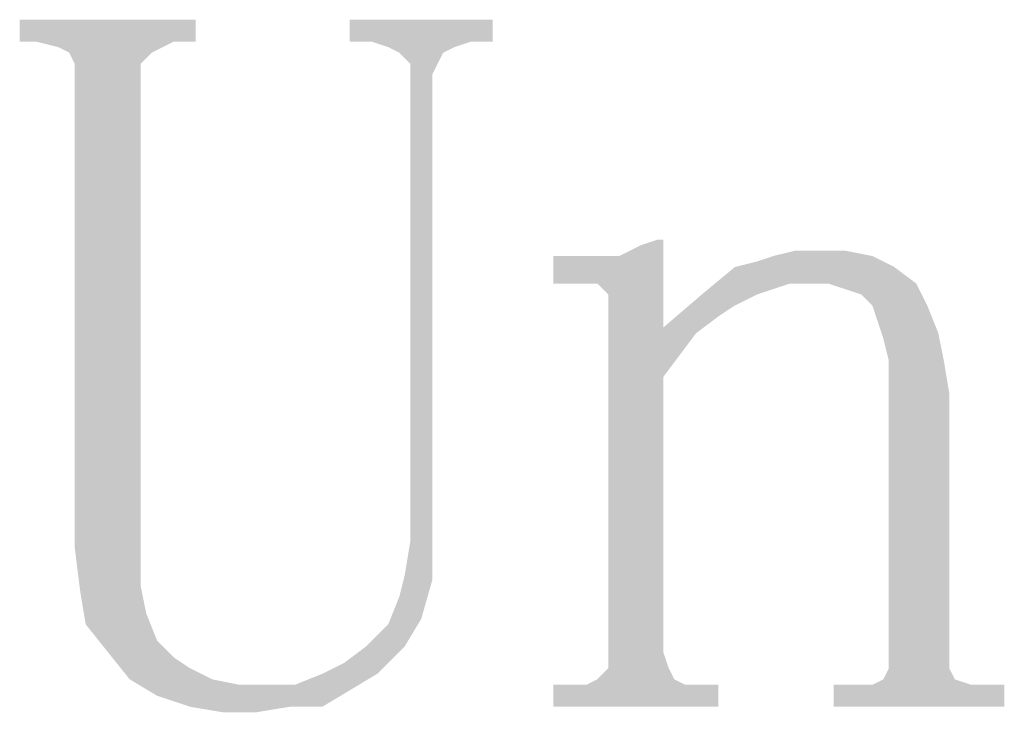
# Model space of a CAD drawing. Header units: millimetres. Extents: x 68 to 239, y 88 to 180.
# Tile 3 of 7: x 209.92 to 216.91, y 87.77 to 92.69. Entities that reach past the tile are written whole.
import ezdxf

# ---------------------------------------------------------------- set-up
doc = ezdxf.new("R2010")
doc.units = ezdxf.units.MM
doc.header["$LTSCALE"] = 16.335
doc.layers.add('50_ALL_DETAILS', color=7, linetype='CONTINUOUS')

msp = doc.modelspace()

# ---------------------------------------------------------------- linework, layer by layer
at = {"layer": '50_ALL_DETAILS', "color": 3}
for points in [[(211.1713, 92.6942), (209.9213, 92.538), (209.9213, 92.6942)], [(210.0385, 92.538), (209.9213, 92.538), (211.1713, 92.6942)], [(211.0151, 92.538), (210.0385, 92.538), (211.1713, 92.6942)], [(211.0151, 92.538), (211.1713, 92.6942), (211.1713, 92.538)], [(213.2807, 92.6942), (212.2651, 92.538), (212.2651, 92.6942)], [(212.4213, 92.538), (212.2651, 92.538), (213.2807, 92.6942)], [(213.1245, 92.538), (212.4213, 92.538), (213.2807, 92.6942)], [(213.1245, 92.538), (213.2807, 92.6942), (213.2807, 92.538)], [(211.0151, 92.538), (210.1948, 92.4989), (210.0385, 92.538)], [(210.1948, 92.4989), (211.0151, 92.538), (210.937, 92.4989)], [(213.1245, 92.538), (212.5385, 92.4989), (212.4213, 92.538)], [(212.5385, 92.4989), (213.1245, 92.538), (213.0073, 92.4989)], [(210.937, 92.4989), (210.2729, 92.4599), (210.1948, 92.4989)], [(210.2729, 92.4599), (210.937, 92.4989), (210.8588, 92.4599)], [(210.8588, 92.4599), (210.312, 92.3817), (210.2729, 92.4599)], [(210.312, 92.3817), (210.8588, 92.4599), (210.7807, 92.3817)], [(213.0073, 92.4989), (212.6167, 92.4599), (212.5385, 92.4989)], [(212.6167, 92.4599), (213.0073, 92.4989), (212.9292, 92.4599)], [(212.9292, 92.4599), (212.6948, 92.3817), (212.6167, 92.4599)], [(212.6948, 92.3817), (212.9292, 92.4599), (212.8901, 92.3817)], [(210.7807, 92.3817), (210.312, 92.3036), (210.312, 92.3817)], [(210.312, 92.3036), (210.7807, 92.3817), (210.7807, 92.3036)], [(212.8901, 92.3817), (212.6948, 92.3036), (212.6948, 92.3817)], [(212.6948, 92.3036), (212.8901, 92.3817), (212.851, 92.3036)], [(210.7807, 92.3036), (210.312, 88.9442), (210.312, 92.3036)], [(210.312, 88.9442), (210.7807, 92.3036), (210.7807, 88.9442)], [(212.851, 92.3036), (212.6948, 88.9833), (212.6948, 92.3036)], [(212.6948, 88.9833), (212.851, 92.3036), (212.851, 88.9833)], [(213.7104, 90.8192), (214.1792, 91.0146), (214.4917, 91.1317)], [(213.9448, 90.8192), (213.7104, 90.8192), (214.4917, 91.1317)], [(214.0229, 90.8192), (213.9448, 90.8192), (214.4917, 91.1317)], [(214.062, 90.7802), (214.0229, 90.8192), (214.4917, 91.1317)], [(214.101, 90.7411), (214.062, 90.7802), (214.4917, 91.1317)], [(214.101, 90.663), (214.101, 90.7411), (214.4917, 91.1317)], [(214.101, 90.663), (214.4917, 91.1317), (214.4917, 90.5067)], [(214.1792, 91.0146), (214.3354, 91.0927), (214.4917, 91.1317)], [(214.4917, 91.1317), (214.3354, 91.0927), (214.4526, 91.1317)], [(215.5463, 91.0536), (215.7807, 91.0536), (215.2729, 91.0146)], [(215.5463, 91.0536), (215.2729, 91.0146), (215.4292, 91.0536)], [(215.2729, 91.0146), (215.7807, 91.0536), (215.976, 91.0146)], [(213.9448, 91.0146), (214.1792, 91.0146), (213.7104, 90.8192)], [(213.9448, 91.0146), (213.7104, 90.8192), (213.7104, 91.0146)], [(214.9995, 90.9364), (215.1557, 90.9755), (215.976, 91.0146)], [(214.9995, 90.9364), (215.976, 91.0146), (216.1323, 90.9364)], [(215.976, 91.0146), (215.1557, 90.9755), (215.2729, 91.0146)], [(216.1323, 90.9364), (215.3901, 90.8192), (214.7651, 90.7411)], [(216.1323, 90.9364), (214.7651, 90.7411), (214.9995, 90.9364)], [(215.5463, 90.8192), (215.3901, 90.8192), (216.1323, 90.9364)], [(215.6635, 90.8192), (215.5463, 90.8192), (216.1323, 90.9364)], [(215.6635, 90.8192), (216.1323, 90.9364), (216.2885, 90.8192)], [(215.3901, 90.8192), (215.2729, 90.7802), (214.7651, 90.7411)], [(214.7651, 90.7411), (215.2729, 90.7802), (215.1557, 90.7411)], [(216.2885, 90.8192), (215.7807, 90.7802), (215.6635, 90.8192)], [(215.8979, 90.7411), (215.7807, 90.7802), (216.2885, 90.8192)], [(215.976, 90.663), (215.8979, 90.7411), (216.2885, 90.8192)], [(215.976, 90.663), (216.2885, 90.8192), (216.3667, 90.663)], [(215.1557, 90.7411), (214.9995, 90.663), (214.4917, 90.5067)], [(215.1557, 90.7411), (214.4917, 90.5067), (214.7651, 90.7411)], [(214.4917, 90.5067), (214.101, 88.2021), (214.101, 90.663)], [(214.9995, 90.663), (214.8823, 90.5849), (214.4917, 90.5067)], [(216.3667, 90.663), (216.0151, 90.5458), (215.976, 90.663)], [(216.0151, 90.5458), (216.3667, 90.663), (216.4448, 90.4677)], [(214.4917, 90.5067), (214.8823, 90.5849), (214.726, 90.4677)], [(214.4917, 90.5067), (214.4917, 90.1552), (214.101, 88.2021)], [(214.4917, 90.5067), (214.726, 90.4677), (214.6088, 90.3114)], [(214.4917, 90.5067), (214.6088, 90.3114), (214.4917, 90.1552)], [(216.4448, 90.4677), (216.0542, 90.4286), (216.0151, 90.5458)], [(216.0932, 90.2724), (216.0542, 90.4286), (216.4448, 90.4677)], [(216.0932, 90.2724), (216.4448, 90.4677), (216.4838, 90.2724)], [(216.4838, 90.2724), (216.0932, 90.1161), (216.0932, 90.2724)], [(216.0932, 90.1161), (216.4838, 90.2724), (216.5229, 90.038)], [(214.101, 88.2021), (214.4917, 90.1552), (214.4917, 88.2021)], [(216.5229, 90.038), (216.0932, 88.2021), (216.0932, 90.1161)], [(216.0932, 88.2021), (216.5229, 90.038), (216.5229, 88.2021)], [(210.7807, 88.9442), (210.351, 88.6317), (210.312, 88.9442)], [(210.7807, 88.9442), (210.7807, 88.6708), (210.351, 88.6317)], [(212.851, 88.9833), (212.6557, 88.7489), (212.6948, 88.9833)], [(212.6557, 88.7489), (212.851, 88.9833), (212.851, 88.7099)], [(212.851, 88.7099), (212.6167, 88.5927), (212.6557, 88.7489)], [(210.351, 88.6317), (210.7807, 88.6708), (210.8198, 88.4755)], [(212.6167, 88.5927), (212.851, 88.7099), (212.7729, 88.4364)], [(210.8198, 88.4755), (210.3901, 88.3974), (210.351, 88.6317)], [(212.7729, 88.4364), (212.5385, 88.3974), (212.6167, 88.5927)], [(210.3901, 88.3974), (210.8198, 88.4755), (210.8979, 88.2802)], [(210.8979, 88.2802), (210.5463, 88.2021), (210.3901, 88.3974)], [(212.3823, 88.2411), (212.5385, 88.3974), (212.7729, 88.4364)], [(212.3823, 88.2411), (212.7729, 88.4364), (212.6557, 88.2411)], [(210.5463, 88.2021), (210.8979, 88.2802), (211.0151, 88.163)], [(211.0151, 88.163), (210.7026, 88.0067), (210.5463, 88.2021)], [(212.0698, 88.0458), (212.226, 88.1239), (212.6557, 88.2411)], [(212.0698, 88.0458), (212.6557, 88.2411), (212.4604, 88.0458)], [(212.6557, 88.2411), (212.226, 88.1239), (212.3823, 88.2411)], [(214.4917, 88.2021), (214.101, 88.0849), (214.101, 88.2021)], [(214.101, 88.0849), (214.4917, 88.2021), (214.5307, 88.0849)], [(216.5229, 88.2021), (216.0932, 88.0849), (216.0932, 88.2021)], [(216.0932, 88.0849), (216.5229, 88.2021), (216.5229, 88.0849)], [(211.0151, 88.163), (211.1323, 88.0849), (210.7026, 88.0067)], [(210.7026, 88.0067), (211.1323, 88.0849), (211.2885, 88.0067)], [(212.4604, 88.0458), (211.8745, 87.9677), (212.0698, 88.0458)], [(211.8745, 87.9677), (212.4604, 88.0458), (212.2651, 87.9286)], [(214.5307, 88.0849), (214.0229, 88.0067), (214.101, 88.0849)], [(214.0229, 88.0067), (214.5307, 88.0849), (214.5698, 88.0067)], [(216.5229, 88.0849), (216.0542, 88.0067), (216.0932, 88.0849)], [(216.0542, 88.0067), (216.5229, 88.0849), (216.562, 88.0067)], [(211.2885, 88.0067), (210.8979, 87.8896), (210.7026, 88.0067)], [(211.2885, 88.0067), (211.4838, 87.9677), (210.8979, 87.8896)], [(211.8745, 87.9677), (212.2651, 87.9286), (210.8979, 87.8896)], [(211.6792, 87.9677), (211.8745, 87.9677), (210.8979, 87.8896)], [(211.4838, 87.9677), (211.6792, 87.9677), (210.8979, 87.8896)], [(214.7651, 87.9677), (214.8823, 87.9677), (213.7104, 87.8114)], [(214.6479, 87.9677), (214.7651, 87.9677), (213.7104, 87.8114)], [(213.9448, 87.9677), (214.6479, 87.9677), (213.7104, 87.8114)], [(213.8276, 87.9677), (213.9448, 87.9677), (213.7104, 87.8114)], [(213.8276, 87.9677), (213.7104, 87.8114), (213.7104, 87.9677)], [(213.7104, 87.8114), (214.8823, 87.9677), (214.8823, 87.8114)], [(214.5698, 88.0067), (213.9448, 87.9677), (214.0229, 88.0067)], [(213.9448, 87.9677), (214.5698, 88.0067), (214.6479, 87.9677)], [(216.7573, 87.9677), (216.9135, 87.9677), (215.7026, 87.8114)], [(216.6792, 87.9677), (216.7573, 87.9677), (215.7026, 87.8114)], [(215.976, 87.9677), (216.6792, 87.9677), (215.7026, 87.8114)], [(215.8588, 87.9677), (215.976, 87.9677), (215.7026, 87.8114)], [(215.8588, 87.9677), (215.7026, 87.8114), (215.7026, 87.9677)], [(215.7026, 87.8114), (216.9135, 87.9677), (216.9135, 87.8114)], [(216.562, 88.0067), (215.976, 87.9677), (216.0542, 88.0067)], [(215.976, 87.9677), (216.562, 88.0067), (216.6792, 87.9677)], [(211.1323, 87.8114), (210.8979, 87.8896), (212.2651, 87.9286)], [(211.8354, 87.8114), (211.1323, 87.8114), (212.2651, 87.9286)], [(211.8354, 87.8114), (212.2651, 87.9286), (212.0698, 87.8114)], [(211.8354, 87.8114), (211.3667, 87.7724), (211.1323, 87.8114)], [(211.3667, 87.7724), (211.8354, 87.8114), (211.601, 87.7724)]]:
    msp.add_solid(points, dxfattribs=at)

doc.saveas('drawing.dxf')
